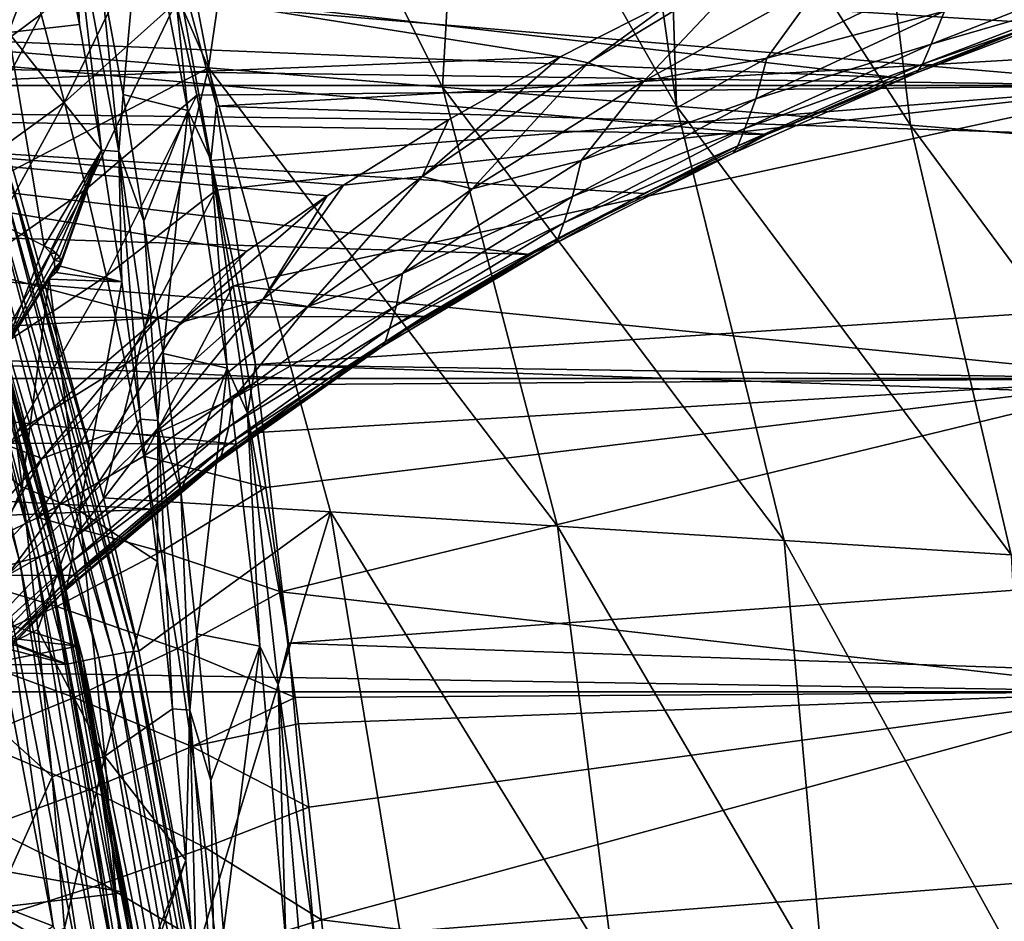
# Model space of a CAD drawing. Header units: metres. Extents: x -160 to 52, y -25 to 25.
# Tile 109 of 168: x -11.46 to -3.45, y 7.84 to 15.17. Entities that reach past the tile are written whole.
import ezdxf

# ---------------------------------------------------------------- set-up
doc = ezdxf.new("R2010")
doc.units = ezdxf.units.M
doc.layers.add('solid_509089_SW0001', color=7, linetype='CONTINUOUS')

msp = doc.modelspace()

# ---------------------------------------------------------------- linework, layer by layer
at = {"layer": 'solid_509089_SW0001'}
for points in [[(-11.182524, 17.67049, 110.149712), (-11.828252, 14.927865, 100.565178), (-12.862725, 17.744604, 100.780365)], [(-11.182524, 17.67049, 110.149712), (-9.925438, 14.772863, 111.075279), (-11.828252, 14.927865, 100.565178)], [(-11.182524, 17.67049, 110.149712), (-9.514741, 17.58993, 119.430473), (-9.925438, 14.772863, 111.075279)], [(-9.514741, 17.58993, 119.430473), (-8.022705, 14.618114, 121.585403), (-9.925438, 14.772863, 111.075279)], [(-9.514741, 17.58993, 119.430473), (-7.859457, 17.503195, 128.622665), (-8.022705, 14.618114, 121.585403)], [(-7.859457, 17.503195, 128.622665), (-6.119967, 14.463367, 132.095535), (-8.022705, 14.618114, 121.585403)], [(-7.859457, 17.503195, 128.622665), (-6.539888, 17.429258, 135.937225), (-6.119967, 14.463367, 132.095535)], [(-6.539888, 17.429258, 135.937225), (-6.216814, 17.410513, 137.726303), (-6.119967, 14.463367, 132.095535)], [(-6.216814, 17.410513, 137.726303), (-4.217223, 14.308618, 142.605667), (-6.119967, 14.463367, 132.095535)], [(-6.216814, 17.410513, 137.726303), (-4.582019, 17.311825, 146.768738), (-4.217223, 14.308618, 142.605667)], [(-4.582019, 17.311825, 146.768738), (-2.314467, 14.15387, 153.115784), (-4.217223, 14.308618, 142.605667)], [(-4.582019, 17.311825, 146.768738), (-2.956832, 17.207371, 155.74086), (-2.314467, 14.15387, 153.115784)], [(-159.199997, 16.81292, -17.820654), (-2.2, 16.81292, -17.820654), (-2.2, 14.630385, -19.652018)], [(-159.199997, 14.630385, -19.652018), (-159.199997, 16.81292, -17.820654), (-2.2, 14.630385, -19.652018)], [(-10.188012, 15.306824, 19.12985), (-2.2, 14.630385, 19.652018), (-2.2, 16.81292, 17.820654)], [(-11.873543, 16.642775, 243.499985), (-11.550689, 15.060024, 245.049454), (-11.1633, 16.091261, 244.056564)], [(-16.893175, 14.462721, 211.556351), (-16.526911, 16.365908, 213.314163), (-7.066115, 14.86289, 209.859985)], [(-16.526911, 16.365908, 213.314163), (-6.094479, 15.358902, 210.116882), (-7.066115, 14.86289, 209.859985)], [(-10.249852, 15.905749, 244.014023), (-9.861457, 14.462721, 245.303558), (-10.227722, 16.365908, 243.545746)], [(-10.227722, 16.365908, 243.545746), (-9.861457, 14.462721, 245.303558), (11.320581, 15.695756, 239.751236)], [(-10.620121, 14.558102, 245.305801), (-10.458397, 16.326065, 243.555237), (-10.801292, 15.537115, 244.43927)], [(-10.620121, 14.558102, 245.305801), (-10.093035, 14.42746, 245.308823), (-10.458397, 16.326065, 243.555237)], [(-10.458397, 16.326065, 243.555237), (-10.093035, 14.42746, 245.308823), (-10.249852, 15.905749, 244.014023)], [(-11.550689, 15.060024, 245.049454), (-10.97354, 15.125129, 244.967316), (-11.1633, 16.091261, 244.056564)], [(-11.1633, 16.091261, 244.056564), (-10.97354, 15.125129, 244.967316), (-11.022166, 16.077654, 244.017639)], [(-10.801292, 15.537115, 244.43927), (-11.022166, 16.077654, 244.017639), (-10.654642, 14.093002, 245.779587)], [(-10.795847, 14.105322, 245.82016), (-10.654642, 14.093002, 245.779587), (-11.022166, 16.077654, 244.017639)], [(-10.97354, 15.125129, 244.967316), (-10.795847, 14.105322, 245.82016), (-11.022166, 16.077654, 244.017639)], [(-11.496691, 15.944221, 18.641933), (-12.209252, 14.525429, 19.85078), (-11.286581, 15.211019, 19.240723)], [(-11.286581, 15.211019, 19.240723), (-11.095507, 14.495165, 19.781221), (-10.363065, 15.999603, 18.554317)], [(-11.095507, 14.495165, 19.781221), (-10.188012, 15.306824, 19.12985), (-10.363065, 15.999603, 18.554317)], [(-9.906822, 14.025234, 245.660324), (-9.861457, 14.462721, 245.303558), (-10.249852, 15.905749, 244.014023)], [(-10.093035, 14.42746, 245.308823), (-9.906822, 14.025234, 245.660324), (-10.249852, 15.905749, 244.014023)], [(-15.587129, 15.149043, 156.038467), (-4.314749, 14.694053, 206.712875), (-14.012221, 15.814042, 155.710312)], [(-14.012221, 15.814042, 155.710312), (-4.314749, 14.694053, 206.712875), (-3.170247, 15.137925, 206.766068)], [(-14.012221, 15.814042, 155.710312), (-3.170247, 15.137925, 206.766068), (-1.955834, 15.559069, 206.795975)], [(-9.861457, 14.462721, 245.303558), (11.630802, 13.757967, 241.405121), (11.320581, 15.695756, 239.751236)], [(-5.44456, 15.663833, 210.277924), (-6.385192, 14.66683, 209.449112), (-6.839143, 14.813946, 209.76088)], [(-6.094479, 15.358902, 210.116882), (-5.44456, 15.663833, 210.277924), (-6.839143, 14.813946, 209.76088)], [(-5.44456, 15.663833, 210.277924), (-4.940331, 15.468951, 209.924881), (-6.385192, 14.66683, 209.449112)], [(-10.620121, 14.558102, 245.305801), (-10.801292, 15.537115, 244.43927), (-10.654642, 14.093002, 245.779587)], [(-3.939932, 15.23565, 209.035568), (-5.386692, 14.853726, 209.241257), (-3.829982, 15.60518, 209.672745)], [(-4.940331, 15.468951, 209.924881), (-3.829982, 15.60518, 209.672745), (-5.386692, 14.853726, 209.241257)], [(-2.497495, 15.575549, 208.678421), (-4.048289, 14.966561, 208.410812), (-3.939932, 15.23565, 209.035568)], [(-2.587722, 15.39205, 208.010773), (-4.048289, 14.966561, 208.410812), (-2.497495, 15.575549, 208.678421)], [(-6.385192, 14.66683, 209.449112), (-4.940331, 15.468951, 209.924881), (-5.386692, 14.853726, 209.241257)], [(-2.587722, 15.39205, 208.010773), (-4.121334, 14.804025, 207.814011), (-4.048289, 14.966561, 208.410812)], [(-2.647416, 15.309219, 207.376053), (-4.121334, 14.804025, 207.814011), (-2.587722, 15.39205, 208.010773)], [(-11.095507, 14.495165, 19.781221), (-10.919693, 13.788734, 20.274557), (-10.188012, 15.306824, 19.12985)], [(-10.919693, 13.788734, 20.274557), (-10.019708, 14.553145, 19.709286), (-10.188012, 15.306824, 19.12985)], [(-10.188012, 15.306824, 19.12985), (-10.019708, 14.553145, 19.709286), (-2.2, 14.630385, 19.652018)], [(-7.066115, 14.86289, 209.859985), (-6.094479, 15.358902, 210.116882), (-6.839143, 14.813946, 209.76088)], [(-2.647416, 15.309219, 207.376053), (-4.167721, 14.734132, 207.248291), (-4.121334, 14.804025, 207.814011)], [(-3.170247, 15.137925, 206.766068), (-4.167721, 14.734132, 207.248291), (-2.647416, 15.309219, 207.376053)], [(-3.939932, 15.23565, 209.035568), (-5.47547, 14.522813, 208.673264), (-5.386692, 14.853726, 209.241257)], [(-4.048289, 14.966561, 208.410812), (-5.47547, 14.522813, 208.673264), (-3.939932, 15.23565, 209.035568)], [(-17.085201, 14.415474, 156.350616), (-5.38561, 14.231216, 206.642975), (-15.587129, 15.149043, 156.038467)], [(-15.587129, 15.149043, 156.038467), (-5.38561, 14.231216, 206.642975), (-4.314749, 14.694053, 206.712875)], [(-11.286581, 15.211019, 19.240723), (-12.209252, 14.525429, 19.85078), (-12.013186, 13.83156, 20.324621)], [(-11.286581, 15.211019, 19.240723), (-12.013186, 13.83156, 20.324621), (-11.095507, 14.495165, 19.781221)], [(-3.170247, 15.137925, 206.766068), (-4.314749, 14.694053, 206.712875), (-4.167721, 14.734132, 207.248291)], [(-11.74251, 13.569416, 246.352158), (-11.261596, 13.3275, 246.43689), (-11.550689, 15.060024, 245.049454)], [(-11.550689, 15.060024, 245.049454), (-10.795847, 14.105322, 245.82016), (-10.97354, 15.125129, 244.967316)], [(-11.550689, 15.060024, 245.049454), (-11.261596, 13.3275, 246.43689), (-10.795847, 14.105322, 245.82016)], [(-11.828252, 14.927865, 100.565178), (-9.925438, 14.772863, 111.075279), (-11.513235, 13.941874, 100.499649)], [(-4.048289, 14.966561, 208.410812), (-5.564166, 14.282334, 208.117065), (-5.47547, 14.522813, 208.673264)], [(-4.121334, 14.804025, 207.814011), (-5.564166, 14.282334, 208.117065), (-4.048289, 14.966561, 208.410812)], [(-16.893175, 14.462721, 211.556351), (-7.066115, 14.86289, 209.859985), (-7.975485, 14.350747, 209.602875)], [(-7.066115, 14.86289, 209.859985), (-6.839143, 14.813946, 209.76088), (-8.189455, 13.891799, 209.240448)], [(-7.975485, 14.350747, 209.602875), (-7.066115, 14.86289, 209.859985), (-8.189455, 13.891799, 209.240448)], [(-6.839143, 14.813946, 209.76088), (-7.781185, 13.791265, 208.967239), (-8.189455, 13.891799, 209.240448)], [(-6.839143, 14.813946, 209.76088), (-6.385192, 14.66683, 209.449112), (-7.781185, 13.791265, 208.967239)], [(-5.47547, 14.522813, 208.673264), (-6.89593, 14.022254, 208.79541), (-5.386692, 14.853726, 209.241257)], [(-6.385192, 14.66683, 209.449112), (-5.386692, 14.853726, 209.241257), (-6.89593, 14.022254, 208.79541)], [(-9.925438, 14.772863, 111.075279), (-10.779086, 11.28027, 100.346939), (-11.513235, 13.941874, 100.499649)], [(-9.925438, 14.772863, 111.075279), (-8.934286, 11.164874, 110.663857), (-10.779086, 11.28027, 100.346939)], [(-9.925438, 14.772863, 111.075279), (-7.089197, 11.048312, 120.980721), (-8.934286, 11.164874, 110.663857)], [(-9.925438, 14.772863, 111.075279), (-8.022705, 14.618114, 121.585403), (-7.089197, 11.048312, 120.980721)], [(-4.167721, 14.734132, 207.248291), (-5.658892, 14.081679, 207.086517), (-5.622772, 14.139606, 207.587234)], [(-5.38561, 14.231216, 206.642975), (-5.658892, 14.081679, 207.086517), (-4.167721, 14.734132, 207.248291)], [(-4.121334, 14.804025, 207.814011), (-5.622772, 14.139606, 207.587234), (-5.564166, 14.282334, 208.117065)], [(-4.167721, 14.734132, 207.248291), (-5.622772, 14.139606, 207.587234), (-4.121334, 14.804025, 207.814011)], [(-4.314749, 14.694053, 206.712875), (-5.38561, 14.231216, 206.642975), (-4.167721, 14.734132, 207.248291)], [(-7.781185, 13.791265, 208.967239), (-6.385192, 14.66683, 209.449112), (-6.89593, 14.022254, 208.79541)], [(-159.199997, 14.630385, -19.652018), (-2.2, 14.630385, -19.652018), (-2.2, 12.25, -21.217623)], [(-159.199997, 12.25, -21.217623), (-159.199997, 14.630385, -19.652018), (-2.2, 12.25, -21.217623)], [(-10.019708, 14.553145, 19.709286), (-9.911235, 14.02182, 20.090757), (-2.2, 14.630385, 19.652018)], [(-9.911235, 14.02182, 20.090757), (-9.864516, 13.77882, 20.258186), (-2.2, 14.630385, 19.652018)], [(-9.864516, 13.77882, 20.258186), (-9.724403, 13.001941, 20.765345), (-2.2, 14.630385, 19.652018)], [(-9.724403, 13.001941, 20.765345), (-2.2, 12.25, 21.217623), (-2.2, 14.630385, 19.652018)], [(-8.022705, 14.618114, 121.585403), (-5.244128, 10.931749, 131.297592), (-7.089197, 11.048312, 120.980721)], [(-8.022705, 14.618114, 121.585403), (-6.119967, 14.463367, 132.095535), (-5.244128, 10.931749, 131.297592)], [(-11.095507, 14.495165, 19.781221), (-12.013186, 13.83156, 20.324621), (-11.827085, 13.157911, 20.749025)], [(-11.095507, 14.495165, 19.781221), (-11.827085, 13.157911, 20.749025), (-10.919693, 13.788734, 20.274557)], [(-10.919693, 13.788734, 20.274557), (-10.755505, 13.083289, 20.731617), (-10.019708, 14.553145, 19.709286)], [(-10.755505, 13.083289, 20.731617), (-9.864516, 13.77882, 20.258186), (-10.019708, 14.553145, 19.709286)], [(-10.450958, 13.528753, 246.114487), (-10.620121, 14.558102, 245.305801), (-10.654642, 14.093002, 245.779587)], [(-10.450958, 13.528753, 246.114487), (-10.093035, 14.42746, 245.308823), (-10.620121, 14.558102, 245.305801)], [(-10.019708, 14.553145, 19.709286), (-9.864516, 13.77882, 20.258186), (-9.911235, 14.02182, 20.090757)], [(-5.47547, 14.522813, 208.673264), (-6.965109, 13.728088, 208.292862), (-6.89593, 14.022254, 208.79541)], [(-5.564166, 14.282334, 208.117065), (-6.965109, 13.728088, 208.292862), (-5.47547, 14.522813, 208.673264)], [(-18.501295, 13.608762, 156.645676), (-7.312454, 13.258348, 206.46579), (-17.085201, 14.415474, 156.350616)], [(-17.211895, 12.363952, 210.026733), (-16.893175, 14.462721, 211.556351), (-10.338175, 12.742594, 208.854523)], [(-17.085201, 14.415474, 156.350616), (-7.312454, 13.258348, 206.46579), (-6.38465, 13.751671, 206.559372)], [(-17.085201, 14.415474, 156.350616), (-6.38465, 13.751671, 206.559372), (-5.38561, 14.231216, 206.642975)], [(-16.893175, 14.462721, 211.556351), (-9.614735, 13.285275, 209.096893), (-10.338175, 12.742594, 208.854523)], [(-16.893175, 14.462721, 211.556351), (-8.960476, 13.734446, 209.305115), (-9.614735, 13.285275, 209.096893)], [(-16.893175, 14.462721, 211.556351), (-8.827194, 13.821882, 209.346527), (-8.960476, 13.734446, 209.305115)], [(-16.893175, 14.462721, 211.556351), (-7.975485, 14.350747, 209.602875), (-8.827194, 13.821882, 209.346527)], [(-10.294391, 12.452638, 246.862534), (-10.093035, 14.42746, 245.308823), (-10.450958, 13.528753, 246.114487)], [(-10.294391, 12.452638, 246.862534), (-9.775109, 12.333789, 246.834732), (-10.093035, 14.42746, 245.308823)], [(-10.093035, 14.42746, 245.308823), (-9.775109, 12.333789, 246.834732), (-9.906822, 14.025234, 245.660324)], [(-9.906822, 14.025234, 245.660324), (-9.542737, 12.363952, 246.833176), (-9.861457, 14.462721, 245.303558)], [(-9.861457, 14.462721, 245.303558), (-9.542737, 12.363952, 246.833176), (11.630802, 13.757967, 241.405121)], [(-6.119967, 14.463367, 132.095535), (-3.399103, 10.815187, 141.614471), (-5.244128, 10.931749, 131.297592)], [(-6.119967, 14.463367, 132.095535), (-4.217223, 14.308618, 142.605667), (-3.399103, 10.815187, 141.614471)], [(-12.146568, 14.353173, 98.482376), (-12.206128, 14.323475, 98.645447), (-11.240399, 10.82004, 98.444221)], [(-12.122806, 14.372195, 98.308891), (-12.146568, 14.353173, 98.482376), (-11.178842, 10.842492, 98.280731)], [(-11.178842, 10.842492, 98.280731), (-12.146568, 14.353173, 98.482376), (-11.240399, 10.82004, 98.444221)], [(-11.1538, 10.856873, 98.106979), (-12.019433, 14.008196, 98.110931), (-12.122806, 14.372195, 98.308891)], [(-11.1538, 10.856873, 98.106979), (-12.122806, 14.372195, 98.308891), (-11.178842, 10.842492, 98.280731)], [(-7.975485, 14.350747, 209.602875), (-8.189455, 13.891799, 209.240448), (-8.827194, 13.821882, 209.346527)], [(-12.298598, 14.284538, 98.790215), (-12.419497, 14.238252, 98.909645), (-11.459501, 10.755611, 98.709618)], [(-12.206128, 14.323475, 98.645447), (-12.298598, 14.284538, 98.790215), (-11.335489, 10.790605, 98.589531)], [(-11.335489, 10.790605, 98.589531), (-12.298598, 14.284538, 98.790215), (-11.459501, 10.755611, 98.709618)], [(-11.240399, 10.82004, 98.444221), (-12.206128, 14.323475, 98.645447), (-11.335489, 10.790605, 98.589531)], [(-5.564166, 14.282334, 208.117065), (-7.036096, 13.514635, 207.801331), (-6.965109, 13.728088, 208.292862)], [(-5.622772, 14.139606, 207.587234), (-7.036096, 13.514635, 207.801331), (-5.564166, 14.282334, 208.117065)], [(-4.217223, 14.308618, 142.605667), (-1.554135, 10.698624, 151.931351), (-3.399103, 10.815187, 141.614471)], [(-4.217223, 14.308618, 142.605667), (-2.314467, 14.15387, 153.115784), (-1.554135, 10.698624, 151.931351)], [(-11.459501, 10.755611, 98.709618), (-12.419497, 14.238252, 98.909645), (-11.606425, 10.716759, 98.798653)], [(-5.38561, 14.231216, 206.642975), (-6.38465, 13.751671, 206.559372), (-5.658892, 14.081679, 207.086517)], [(-11.261596, 13.3275, 246.43689), (-11.205655, 13.300118, 246.458817), (-10.795847, 14.105322, 245.82016)], [(-11.205655, 13.300118, 246.458817), (-11.163458, 13.268888, 246.482224), (-10.795847, 14.105322, 245.82016)], [(-11.163458, 13.268888, 246.482224), (-11.136889, 13.234831, 246.506927), (-10.795847, 14.105322, 245.82016)], [(-11.136889, 13.234831, 246.506927), (-11.126368, 13.199637, 246.532043), (-10.795847, 14.105322, 245.82016)], [(-11.131683, 13.162974, 246.557922), (-10.630851, 13.035454, 246.612061), (-10.795847, 14.105322, 245.82016)], [(-11.126368, 13.199637, 246.532043), (-11.131683, 13.162974, 246.557922), (-10.795847, 14.105322, 245.82016)], [(-10.795847, 14.105322, 245.82016), (-10.630851, 13.035454, 246.612061), (-10.654642, 14.093002, 245.779587)], [(-10.450958, 13.528753, 246.114487), (-10.654642, 14.093002, 245.779587), (-10.337774, 11.908525, 247.298126)], [(-10.479137, 11.919315, 247.340225), (-10.337774, 11.908525, 247.298126), (-10.654642, 14.093002, 245.779587)], [(-10.630851, 13.035454, 246.612061), (-10.479137, 11.919315, 247.340225), (-10.654642, 14.093002, 245.779587)], [(-5.622772, 14.139606, 207.587234), (-7.082572, 13.3903, 207.334305), (-7.036096, 13.514635, 207.801331)], [(-5.658892, 14.081679, 207.086517), (-7.082572, 13.3903, 207.334305), (-5.622772, 14.139606, 207.587234)], [(-9.608919, 11.968184, 247.090042), (-9.542737, 12.363952, 246.833176), (-9.906822, 14.025234, 245.660324)], [(-9.775109, 12.333789, 246.834732), (-9.608919, 11.968184, 247.090042), (-9.906822, 14.025234, 245.660324)], [(-6.965109, 13.728088, 208.292862), (-8.34711, 13.102013, 208.340591), (-6.89593, 14.022254, 208.79541)], [(-7.781185, 13.791265, 208.967239), (-6.89593, 14.022254, 208.79541), (-8.34711, 13.102013, 208.340591)], [(-5.658892, 14.081679, 207.086517), (-7.111045, 13.34312, 206.894257), (-7.082572, 13.3903, 207.334305)], [(-6.38465, 13.751671, 206.559372), (-7.111045, 13.34312, 206.894257), (-5.658892, 14.081679, 207.086517)], [(-11.1538, 10.856873, 98.106979), (-11.462102, 12.053865, 97.995094), (-12.019433, 14.008196, 98.110931)], [(-11.623666, 13.92363, 100.260536), (-11.553314, 13.938087, 100.372513), (-10.532495, 10.031713, 100.159813)], [(-11.553314, 13.938087, 100.372513), (-11.513235, 13.941874, 100.499649), (-10.779086, 11.28027, 100.346939)], [(-11.553314, 13.938087, 100.372513), (-10.779086, 11.28027, 100.346939), (-10.492103, 10.034674, 100.287239)], [(-10.532495, 10.031713, 100.159813), (-11.553314, 13.938087, 100.372513), (-10.492103, 10.034674, 100.287239)], [(-11.958982, 13.831808, 100.084488), (-11.833941, 13.868542, 100.111237), (-10.818217, 9.981671, 99.899597)], [(-11.833941, 13.868542, 100.111237), (-11.719468, 13.899888, 100.171341), (-10.701447, 10.004227, 99.959221)], [(-10.818217, 9.981671, 99.899597), (-11.833941, 13.868542, 100.111237), (-10.701447, 10.004227, 99.959221)], [(-11.719468, 13.899888, 100.171341), (-11.623666, 13.92363, 100.260536), (-10.603906, 10.021311, 100.048058)], [(-10.701447, 10.004227, 99.959221), (-11.719468, 13.899888, 100.171341), (-10.603906, 10.021311, 100.048058)], [(-10.603906, 10.021311, 100.048058), (-11.623666, 13.92363, 100.260536), (-10.532495, 10.031713, 100.159813)], [(-8.189455, 13.891799, 209.240448), (-9.118672, 12.834908, 208.484299), (-9.48122, 12.893979, 208.723618)], [(-8.189455, 13.891799, 209.240448), (-9.48122, 12.893979, 208.723618), (-8.827194, 13.821882, 209.346527)], [(-8.189455, 13.891799, 209.240448), (-7.781185, 13.791265, 208.967239), (-9.118672, 12.834908, 208.484299)], [(-18.732704, 12.924314, 101.477982), (-12.08492, 13.791656, 100.092819), (-11.075054, 9.927211, 99.882393)], [(-10.945949, 9.95524, 99.873405), (-12.08492, 13.791656, 100.092819), (-11.958982, 13.831808, 100.084488)], [(-10.945949, 9.95524, 99.873405), (-11.075054, 9.927211, 99.882393), (-12.08492, 13.791656, 100.092819)], [(-10.945949, 9.95524, 99.873405), (-11.958982, 13.831808, 100.084488), (-10.818217, 9.981671, 99.899597)], [(-10.919693, 13.788734, 20.274557), (-11.827085, 13.157911, 20.749025), (-11.648941, 12.493074, 21.138216)], [(-10.919693, 13.788734, 20.274557), (-11.648941, 12.493074, 21.138216), (-10.755505, 13.083289, 20.731617)], [(-10.755505, 13.083289, 20.731617), (-10.599754, 12.364645, 21.16358), (-9.864516, 13.77882, 20.258186)], [(-10.599754, 12.364645, 21.16358), (-9.724403, 13.001941, 20.765345), (-9.864516, 13.77882, 20.258186)], [(-9.48122, 12.893979, 208.723618), (-8.960476, 13.734446, 209.305115), (-8.827194, 13.821882, 209.346527)], [(-9.118672, 12.834908, 208.484299), (-7.781185, 13.791265, 208.967239), (-8.34711, 13.102013, 208.340591)], [(-9.614735, 13.285275, 209.096893), (-8.960476, 13.734446, 209.305115), (-10.152631, 12.705309, 208.782104)], [(-9.48122, 12.893979, 208.723618), (-10.152631, 12.705309, 208.782104), (-8.960476, 13.734446, 209.305115)], [(-9.542737, 12.363952, 246.833176), (11.899366, 11.641235, 242.831116), (11.630802, 13.757967, 241.405121)], [(-6.965109, 13.728088, 208.292862), (-8.398189, 12.842581, 207.89946), (-8.34711, 13.102013, 208.340591)], [(-7.036096, 13.514635, 207.801331), (-8.398189, 12.842581, 207.89946), (-6.965109, 13.728088, 208.292862)], [(-6.38465, 13.751671, 206.559372), (-7.312454, 13.258348, 206.46579), (-7.111045, 13.34312, 206.894257)], [(-19.830042, 12.724136, 156.922531), (-8.171952, 12.753251, 206.36586), (-18.501295, 13.608762, 156.645676)], [(-18.501295, 13.608762, 156.645676), (-8.171952, 12.753251, 206.36586), (-7.312454, 13.258348, 206.46579)], [(-11.74251, 13.569416, 246.352158), (-11.585593, 12.4912, 247.10524), (-11.261596, 13.3275, 246.43689)], [(-10.294391, 12.452638, 246.862534), (-10.450958, 13.528753, 246.114487), (-10.337774, 11.908525, 247.298126)], [(-7.036096, 13.514635, 207.801331), (-8.453271, 12.654435, 207.468399), (-8.398189, 12.842581, 207.89946)], [(-7.082572, 13.3903, 207.334305), (-8.453271, 12.654435, 207.468399), (-7.036096, 13.514635, 207.801331)], [(-7.082572, 13.3903, 207.334305), (-8.48966, 12.546907, 207.059708), (-8.453271, 12.654435, 207.468399)], [(-7.111045, 13.34312, 206.894257), (-8.48966, 12.546907, 207.059708), (-7.082572, 13.3903, 207.334305)], [(-11.585593, 12.4912, 247.10524), (-11.206626, 13.266637, 246.471161), (-11.261596, 13.3275, 246.43689)], [(-11.206626, 13.266637, 246.471161), (-11.205655, 13.300118, 246.458817), (-11.261596, 13.3275, 246.43689)], [(-11.206626, 13.266637, 246.471161), (-11.163458, 13.268888, 246.482224), (-11.205655, 13.300118, 246.458817)], [(-7.111045, 13.34312, 206.894257), (-8.512744, 12.509055, 206.675674), (-8.48966, 12.546907, 207.059708)], [(-8.171952, 12.753251, 206.36586), (-8.512744, 12.509055, 206.675674), (-7.111045, 13.34312, 206.894257)], [(-7.312454, 13.258348, 206.46579), (-8.171952, 12.753251, 206.36586), (-7.111045, 13.34312, 206.894257)], [(-11.585593, 12.4912, 247.10524), (-11.179154, 13.207366, 246.509644), (-11.206626, 13.266637, 246.471161)], [(-11.206626, 13.266637, 246.471161), (-11.179154, 13.207366, 246.509644), (-11.163458, 13.268888, 246.482224)], [(-11.179154, 13.207366, 246.509644), (-11.136889, 13.234831, 246.506927), (-11.163458, 13.268888, 246.482224)], [(-11.179154, 13.207366, 246.509644), (-11.126368, 13.199637, 246.532043), (-11.136889, 13.234831, 246.506927)], [(-9.614735, 13.285275, 209.096893), (-10.152631, 12.705309, 208.782104), (-10.338175, 12.742594, 208.854523)], [(-11.585593, 12.4912, 247.10524), (-11.176172, 13.151652, 246.550308), (-11.179154, 13.207366, 246.509644)], [(-11.585593, 12.4912, 247.10524), (-11.221605, 13.057659, 246.628815), (-11.176172, 13.151652, 246.550308)], [(-11.190697, 13.105288, 246.587479), (-11.176172, 13.151652, 246.550308), (-11.221605, 13.057659, 246.628815)], [(-11.190697, 13.105288, 246.587479), (-11.163446, 13.110619, 246.594101), (-11.131683, 13.162974, 246.557922)], [(-11.190697, 13.105288, 246.587479), (-11.131683, 13.162974, 246.557922), (-11.154036, 13.157125, 246.554306)], [(-11.190697, 13.105288, 246.587479), (-11.154036, 13.157125, 246.554306), (-11.176172, 13.151652, 246.550308)], [(-11.179154, 13.207366, 246.509644), (-11.176172, 13.151652, 246.550308), (-11.126368, 13.199637, 246.532043)], [(-11.154036, 13.157125, 246.554306), (-11.126368, 13.199637, 246.532043), (-11.176172, 13.151652, 246.550308)], [(-11.131683, 13.162974, 246.557922), (-11.163446, 13.110619, 246.594101), (-10.630851, 13.035454, 246.612061)], [(-11.154036, 13.157125, 246.554306), (-11.131683, 13.162974, 246.557922), (-11.126368, 13.199637, 246.532043)], [(-10.755505, 13.083289, 20.731617), (-11.648941, 12.493074, 21.138216), (-11.477324, 11.819916, 21.506004)], [(-11.585593, 12.4912, 247.10524), (-11.441923, 11.369488, 247.794754), (-11.221605, 13.057659, 246.628815)], [(-10.755505, 13.083289, 20.731617), (-11.477324, 11.819916, 21.506004), (-10.599754, 12.364645, 21.16358)], [(-11.441923, 11.369488, 247.794754), (-10.974831, 11.174407, 247.813156), (-11.221605, 13.057659, 246.628815)], [(-11.163446, 13.110619, 246.594101), (-11.221605, 13.057659, 246.628815), (-10.630851, 13.035454, 246.612061)], [(-11.190697, 13.105288, 246.587479), (-11.221605, 13.057659, 246.628815), (-11.163446, 13.110619, 246.594101)], [(-11.221605, 13.057659, 246.628815), (-10.974831, 11.174407, 247.813156), (-10.630851, 13.035454, 246.612061)], [(-8.398189, 12.842581, 207.89946), (-9.727182, 12.083762, 207.883392), (-8.34711, 13.102013, 208.340591)], [(-9.118672, 12.834908, 208.484299), (-8.34711, 13.102013, 208.340591), (-9.727182, 12.083762, 207.883392)], [(-10.974831, 11.174407, 247.813156), (-10.479137, 11.919315, 247.340225), (-10.630851, 13.035454, 246.612061)], [(-10.599754, 12.364645, 21.16358), (-10.450518, 11.617621, 21.578773), (-9.724403, 13.001941, 20.765345)], [(-10.450518, 11.617621, 21.578773), (-9.589742, 12.197448, 21.247877), (-9.724403, 13.001941, 20.765345)], [(-9.724403, 13.001941, 20.765345), (-9.589742, 12.197448, 21.247877), (-2.2, 12.25, 21.217623)], [(-17.125864, 12.114902, 101.143173), (-18.732704, 12.924314, 101.477982), (-11.075054, 9.927211, 99.882393)], [(-9.48122, 12.893979, 208.723618), (-10.384668, 11.790024, 208.007004), (-10.701621, 11.813475, 208.217117)], [(-9.48122, 12.893979, 208.723618), (-10.701621, 11.813475, 208.217117), (-10.152631, 12.705309, 208.782104)], [(-9.48122, 12.893979, 208.723618), (-9.118672, 12.834908, 208.484299), (-10.384668, 11.790024, 208.007004)], [(-10.384668, 11.790024, 208.007004), (-9.118672, 12.834908, 208.484299), (-9.727182, 12.083762, 207.883392)], [(-8.398189, 12.842581, 207.89946), (-9.761191, 11.856921, 207.499603), (-9.727182, 12.083762, 207.883392)], [(-8.453271, 12.654435, 207.468399), (-9.761191, 11.856921, 207.499603), (-8.398189, 12.842581, 207.89946)], [(-19.830042, 12.724136, 156.922531), (-8.965623, 12.238947, 206.261307), (-8.171952, 12.753251, 206.36586)], [(-17.211895, 12.363952, 210.026733), (-10.338175, 12.742594, 208.854523), (-11.552686, 11.700985, 208.418869)], [(-11.277096, 11.599401, 208.272736), (-11.552686, 11.700985, 208.418869), (-10.338175, 12.742594, 208.854523)], [(-10.152631, 12.705309, 208.782104), (-11.277096, 11.599401, 208.272736), (-10.338175, 12.742594, 208.854523)], [(-8.171952, 12.753251, 206.36586), (-8.965623, 12.238947, 206.261307), (-8.512744, 12.509055, 206.675674)], [(-21.065054, 11.755929, 157.179871), (-9.697903, 11.716105, 206.155273), (-19.830042, 12.724136, 156.922531)], [(-19.830042, 12.724136, 156.922531), (-9.697903, 11.716105, 206.155273), (-8.965623, 12.238947, 206.261307)], [(-10.701621, 11.813475, 208.217117), (-11.277096, 11.599401, 208.272736), (-10.152631, 12.705309, 208.782104)], [(-8.453271, 12.654435, 207.468399), (-9.801617, 11.692248, 207.12468), (-9.761191, 11.856921, 207.499603)], [(-8.48966, 12.546907, 207.059708), (-9.801617, 11.692248, 207.12468), (-8.453271, 12.654435, 207.468399)], [(-12.340593, 12.030829, 247.482819), (-11.441923, 11.369488, 247.794754), (-11.585593, 12.4912, 247.10524)], [(-8.512744, 12.509055, 206.675674), (-9.848739, 11.569655, 206.436813), (-9.829378, 11.599787, 206.769684)], [(-9.697903, 11.716105, 206.155273), (-9.848739, 11.569655, 206.436813), (-8.512744, 12.509055, 206.675674)], [(-8.48966, 12.546907, 207.059708), (-9.829378, 11.599787, 206.769684), (-9.801617, 11.692248, 207.12468)], [(-8.512744, 12.509055, 206.675674), (-9.829378, 11.599787, 206.769684), (-8.48966, 12.546907, 207.059708)], [(-8.965623, 12.238947, 206.261307), (-9.697903, 11.716105, 206.155273), (-8.512744, 12.509055, 206.675674)], [(-10.150961, 11.333474, 247.547333), (-10.294391, 12.452638, 246.862534), (-10.337774, 11.908525, 247.298126)], [(-10.150961, 11.333474, 247.547333), (-9.775109, 12.333789, 246.834732), (-10.294391, 12.452638, 246.862534)], [(-10.599754, 12.364645, 21.16358), (-11.477324, 11.819916, 21.506004), (-11.312344, 11.120667, 21.862471)], [(-10.599754, 12.364645, 21.16358), (-11.312344, 11.120667, 21.862471), (-10.450518, 11.617621, 21.578773)], [(-10.021161, 10.17513, 248.166534), (-9.775109, 12.333789, 246.834732), (-10.150961, 11.333474, 247.547333)], [(-10.021161, 10.17513, 248.166534), (-9.508915, 10.073362, 248.11235), (-9.775109, 12.333789, 246.834732)], [(-9.775109, 12.333789, 246.834732), (-9.508915, 10.073362, 248.11235), (-9.608919, 11.968184, 247.090042)], [(-9.608919, 11.968184, 247.090042), (-9.275874, 10.097981, 248.113937), (-9.542737, 12.363952, 246.833176)], [(-9.542737, 12.363952, 246.833176), (-9.275874, 10.097981, 248.113937), (11.899366, 11.641235, 242.831116)], [(-159.199997, 12.25, -21.217623), (-2.2, 12.25, -21.217623), (-2.2, 9.703955, -22.496294)], [(-159.199997, 9.703955, -22.496294), (-159.199997, 12.25, -21.217623), (-2.2, 9.703955, -22.496294)], [(-9.589742, 12.197448, 21.247877), (-9.528477, 11.80933, 21.466013), (-2.2, 12.25, 21.217623)], [(-9.528477, 11.80933, 21.466013), (-9.460735, 11.364015, 21.70505), (-2.2, 12.25, 21.217623)], [(-9.460735, 11.364015, 21.70505), (-9.338019, 10.516114, 22.128292), (-2.2, 12.25, 21.217623)], [(-9.338019, 10.516114, 22.128292), (-2.2, 9.703955, 22.496294), (-2.2, 12.25, 21.217623)], [(-10.450518, 11.617621, 21.578773), (-9.460735, 11.364015, 21.70505), (-9.589742, 12.197448, 21.247877)], [(-9.589742, 12.197448, 21.247877), (-9.460735, 11.364015, 21.70505), (-9.528477, 11.80933, 21.466013)], [(-15.63663, 11.098454, 100.832863), (-17.125864, 12.114902, 101.143173), (-11.075054, 9.927211, 99.882393)], [(-16.842447, 11.894296, 67.333321), (-11.462102, 12.053865, 97.995094), (-10.987803, 10.073159, 97.896523)], [(-12.340593, 12.030829, 247.482819), (-12.087318, 9.816039, 248.698364), (-11.441923, 11.369488, 247.794754)], [(-11.1538, 10.856873, 98.106979), (-10.987803, 10.073159, 97.896523), (-11.462102, 12.053865, 97.995094)], [(-9.761191, 11.856921, 207.499603), (-11.018313, 10.957796, 207.4328), (-9.727182, 12.083762, 207.883392)], [(-10.384668, 11.790024, 208.007004), (-9.727182, 12.083762, 207.883392), (-11.018313, 10.957796, 207.4328)], [(-9.359894, 9.760488, 248.285187), (-9.275874, 10.097981, 248.113937), (-9.608919, 11.968184, 247.090042)], [(-9.508915, 10.073362, 248.11235), (-9.359894, 9.760488, 248.285187), (-9.608919, 11.968184, 247.090042)], [(-16.555529, 10.732333, 67.28318), (-16.842447, 11.894296, 67.333321), (-10.987803, 10.073159, 97.896523)], [(-9.761191, 11.856921, 207.499603), (-11.036295, 10.761343, 207.101929), (-11.018313, 10.957796, 207.4328)], [(-9.801617, 11.692248, 207.12468), (-11.036295, 10.761343, 207.101929), (-9.761191, 11.856921, 207.499603)], [(-10.974831, 11.174407, 247.813156), (-10.341246, 10.760865, 248.00206), (-10.479137, 11.919315, 247.340225)], [(-10.479137, 11.919315, 247.340225), (-10.341246, 10.760865, 248.00206), (-10.337774, 11.908525, 247.298126)], [(-10.341246, 10.760865, 248.00206), (-10.217664, 9.564207, 248.59523), (-10.337774, 11.908525, 247.298126)], [(-10.150961, 11.333474, 247.547333), (-10.337774, 11.908525, 247.298126), (-10.076051, 9.555183, 248.551773)], [(-10.217664, 9.564207, 248.59523), (-10.076051, 9.555183, 248.551773), (-10.337774, 11.908525, 247.298126)], [(-11.477324, 11.819916, 21.506004), (-12.171892, 10.702095, 22.10803), (-11.312344, 11.120667, 21.862471)], [(-10.701621, 11.813475, 208.217117), (-11.563385, 10.648619, 207.543549), (-11.835632, 10.64308, 207.728821)], [(-10.701621, 11.813475, 208.217117), (-11.835632, 10.64308, 207.728821), (-11.277096, 11.599401, 208.272736)], [(-10.701621, 11.813475, 208.217117), (-10.384668, 11.790024, 208.007004), (-11.563385, 10.648619, 207.543549)], [(-11.563385, 10.648619, 207.543549), (-10.384668, 11.790024, 208.007004), (-11.018313, 10.957796, 207.4328)], [(-22.199348, 10.697939, 157.416214), (-10.37183, 11.186452, 206.048615), (-21.065054, 11.755929, 157.179871)], [(-21.065054, 11.755929, 157.179871), (-10.37183, 11.186452, 206.048615), (-9.697903, 11.716105, 206.155273)], [(-11.277096, 11.599401, 208.272736), (-12.317928, 10.413433, 207.785461), (-11.552686, 11.700985, 208.418869)], [(-9.801617, 11.692248, 207.12468), (-11.063271, 10.618253, 206.778458), (-11.036295, 10.761343, 207.101929)], [(-9.829378, 11.599787, 206.769684), (-11.063271, 10.618253, 206.778458), (-9.801617, 11.692248, 207.12468)], [(-9.697903, 11.716105, 206.155273), (-10.37183, 11.186452, 206.048615), (-9.848739, 11.569655, 206.436813)], [(-10.450518, 11.617621, 21.578773), (-11.312344, 11.120667, 21.862471), (-10.309134, 10.844601, 21.974667)], [(-10.450518, 11.617621, 21.578773), (-10.309134, 10.844601, 21.974667), (-9.460735, 11.364015, 21.70505)], [(-9.275874, 10.097981, 248.113937), (12.122759, 9.373172, 244.01062), (11.899366, 11.641235, 242.831116)], [(-11.835632, 10.64308, 207.728821), (-12.317928, 10.413433, 207.785461), (-11.277096, 11.599401, 208.272736)], [(-9.848739, 11.569655, 206.436813), (-11.100553, 10.51485, 206.185318), (-11.083648, 10.539015, 206.472198)], [(-10.992923, 10.649148, 205.943176), (-11.100553, 10.51485, 206.185318), (-9.848739, 11.569655, 206.436813)], [(-9.829378, 11.599787, 206.769684), (-11.083648, 10.539015, 206.472198), (-11.063271, 10.618253, 206.778458)], [(-9.848739, 11.569655, 206.436813), (-11.083648, 10.539015, 206.472198), (-9.829378, 11.599787, 206.769684)], [(-10.37183, 11.186452, 206.048615), (-10.992923, 10.649148, 205.943176), (-9.848739, 11.569655, 206.436813)], [(-12.087318, 9.816039, 248.698364), (-11.311999, 10.208183, 248.418304), (-11.441923, 11.369488, 247.794754)], [(-11.441923, 11.369488, 247.794754), (-11.311999, 10.208183, 248.418304), (-10.974831, 11.174407, 247.813156)], [(-10.309134, 10.844601, 21.974667), (-9.338019, 10.516114, 22.128292), (-9.460735, 11.364015, 21.70505)], [(-10.021161, 10.17513, 248.166534), (-10.150961, 11.333474, 247.547333), (-10.076051, 9.555183, 248.551773)], [(-10.779086, 11.28027, 100.346939), (-8.934286, 11.164874, 110.663857), (-10.492103, 10.034674, 100.287239)], [(-22.199348, 10.697939, 157.416214), (-10.992923, 10.649148, 205.943176), (-10.37183, 11.186452, 206.048615)], [(-11.311999, 10.208183, 248.418304), (-10.767545, 9.180024, 248.807983), (-10.974831, 11.174407, 247.813156)], [(-10.974831, 11.174407, 247.813156), (-10.767545, 9.180024, 248.807983), (-10.341246, 10.760865, 248.00206)], [(-8.934286, 11.164874, 110.663857), (-10.025532, 7.559049, 100.190186), (-10.492103, 10.034674, 100.287239)], [(-8.934286, 11.164874, 110.663857), (-8.324765, 7.485278, 109.784676), (-10.025532, 7.559049, 100.190186)], [(-8.934286, 11.164874, 110.663857), (-6.624046, 7.41187, 119.379196), (-8.324765, 7.485278, 109.784676)], [(-8.934286, 11.164874, 110.663857), (-7.089197, 11.048312, 120.980721), (-6.624046, 7.41187, 119.379196)], [(-14.28952, 9.891704, 100.552177), (-15.63663, 11.098454, 100.832863), (-11.075054, 9.927211, 99.882393)], [(-11.312344, 11.120667, 21.862471), (-12.171892, 10.702095, 22.10803), (-11.157581, 10.396559, 22.206261)], [(-11.312344, 11.120667, 21.862471), (-11.157581, 10.396559, 22.206261), (-10.309134, 10.844601, 21.974667)], [(-7.089197, 11.048312, 120.980721), (-4.923373, 7.338461, 128.973724), (-6.624046, 7.41187, 119.379196)], [(-7.089197, 11.048312, 120.980721), (-5.244128, 10.931749, 131.297592), (-4.923373, 7.338461, 128.973724)], [(-11.036295, 10.761343, 207.101929), (-12.201069, 9.714952, 206.998795), (-11.018313, 10.957796, 207.4328)], [(-11.563385, 10.648619, 207.543549), (-11.018313, 10.957796, 207.4328), (-12.201069, 9.714952, 206.998795)], [(-5.244128, 10.931749, 131.297592), (-3.2228, 7.265052, 138.568253), (-4.923373, 7.338461, 128.973724)], [(-5.244128, 10.931749, 131.297592), (-3.399103, 10.815187, 141.614471), (-3.2228, 7.265052, 138.568253)], [(-11.240399, 10.82004, 98.444221), (-11.335489, 10.790605, 98.589531), (-10.642121, 7.230834, 98.445061)], [(-11.178842, 10.842492, 98.280731), (-11.240399, 10.82004, 98.444221), (-10.545151, 7.250618, 98.299362)], [(-10.545151, 7.250618, 98.299362), (-11.240399, 10.82004, 98.444221), (-10.642121, 7.230834, 98.445061)], [(-11.1538, 10.856873, 98.106979), (-11.178842, 10.842492, 98.280731), (-10.48216, 7.265707, 98.135567)], [(-10.48216, 7.265707, 98.135567), (-11.178842, 10.842492, 98.280731), (-10.545151, 7.250618, 98.299362)], [(-10.309134, 10.844601, 21.974667), (-11.157581, 10.396559, 22.206261), (-10.178297, 10.055882, 22.344986)], [(-10.4562, 7.275372, 97.961624), (-10.987803, 10.073159, 97.896523), (-11.1538, 10.856873, 98.106979)], [(-10.4562, 7.275372, 97.961624), (-11.1538, 10.856873, 98.106979), (-10.48216, 7.265707, 98.135567)], [(-10.309134, 10.844601, 21.974667), (-10.178297, 10.055882, 22.344986), (-9.338019, 10.516114, 22.128292)], [(-16.195618, 9.055915, 67.218987), (-16.555529, 10.732333, 67.28318), (-10.987803, 10.073159, 97.896523)], [(-11.036295, 10.761343, 207.101929), (-12.20411, 9.546999, 206.716095), (-12.201069, 9.714952, 206.998795)], [(-11.063271, 10.618253, 206.778458), (-12.20411, 9.546999, 206.716095), (-11.036295, 10.761343, 207.101929)], [(-11.459501, 10.755611, 98.709618), (-11.606425, 10.716759, 98.798653), (-10.917773, 7.181204, 98.655159)], [(-11.335489, 10.790605, 98.589531), (-11.459501, 10.755611, 98.709618), (-10.768368, 7.207317, 98.565605)], [(-10.768368, 7.207317, 98.565605), (-11.459501, 10.755611, 98.709618), (-10.917773, 7.181204, 98.655159)], [(-10.642121, 7.230834, 98.445061), (-11.335489, 10.790605, 98.589531), (-10.768368, 7.207317, 98.565605)], [(-10.767545, 9.180024, 248.807983), (-10.217664, 9.564207, 248.59523), (-10.341246, 10.760865, 248.00206)], [(-22.199348, 10.697939, 157.416214), (-11.563908, 10.105422, 205.839691), (-10.992923, 10.649148, 205.943176)], [(-12.171892, 10.702095, 22.10803), (-12.002927, 10.016036, 22.408104), (-11.157581, 10.396559, 22.206261)], [(-11.606425, 10.716759, 98.798653), (-11.57086, 9.793722, 98.811005), (-11.187817, 7.799178, 98.731194)], [(-10.917773, 7.181204, 98.655159), (-11.606425, 10.716759, 98.798653), (-11.187817, 7.799178, 98.731194)], [(-10.992923, 10.649148, 205.943176), (-11.563908, 10.105422, 205.839691), (-11.100553, 10.51485, 206.185318)], [(-11.063271, 10.618253, 206.778458), (-12.218628, 9.423966, 206.439133), (-12.20411, 9.546999, 206.716095)], [(-11.083648, 10.539015, 206.472198), (-12.218628, 9.423966, 206.439133), (-11.063271, 10.618253, 206.778458)], [(-11.100553, 10.51485, 206.185318), (-12.247559, 9.336573, 205.930206), (-12.232424, 9.356379, 206.176422)], [(-11.563908, 10.105422, 205.839691), (-12.247559, 9.336573, 205.930206), (-11.100553, 10.51485, 206.185318)], [(-11.083648, 10.539015, 206.472198), (-12.232424, 9.356379, 206.176422), (-12.218628, 9.423966, 206.439133)], [(-11.100553, 10.51485, 206.185318), (-12.232424, 9.356379, 206.176422), (-11.083648, 10.539015, 206.472198)], [(-10.178297, 10.055882, 22.344986), (-9.221837, 9.657396, 22.516321), (-9.338019, 10.516114, 22.128292)], [(-9.338019, 10.516114, 22.128292), (-9.221837, 9.657396, 22.516321), (-2.2, 9.703955, 22.496294)], [(-11.157581, 10.396559, 22.206261), (-12.002927, 10.016036, 22.408104), (-11.017283, 9.657681, 22.531313)], [(-11.157581, 10.396559, 22.206261), (-11.017283, 9.657681, 22.531313), (-10.178297, 10.055882, 22.344986)], [(-12.087318, 9.816039, 248.698364), (-11.196275, 9.011332, 248.973694), (-11.311999, 10.208183, 248.418304)], [(-11.311999, 10.208183, 248.418304), (-11.196275, 9.011332, 248.973694), (-10.767545, 9.180024, 248.807983)], [(-9.905442, 8.981609, 248.718018), (-10.021161, 10.17513, 248.166534), (-10.076051, 9.555183, 248.551773)], [(-9.905442, 8.981609, 248.718018), (-9.508915, 10.073362, 248.11235), (-10.021161, 10.17513, 248.166534)], [(-9.359894, 9.760488, 248.285187), (-9.064476, 7.695453, 249.128494), (-9.275874, 10.097981, 248.113937)], [(-9.275874, 10.097981, 248.113937), (-9.064476, 7.695453, 249.128494), (12.122759, 9.373172, 244.01062)], [(-16.195618, 9.055915, 67.218987), (-10.987803, 10.073159, 97.896523), (-10.598082, 8.071805, 97.815521)], [(-12.002927, 10.016036, 22.408104), (-11.851612, 9.316307, 22.695751), (-11.017283, 9.657681, 22.531313)], [(-10.178297, 10.055882, 22.344986), (-11.017283, 9.657681, 22.531313), (-10.059998, 9.257482, 22.686197)], [(-10.4562, 7.275372, 97.961624), (-10.598082, 8.071805, 97.815521), (-10.987803, 10.073159, 97.896523)], [(-10.701447, 10.004227, 99.959221), (-10.603906, 10.021311, 100.048058), (-9.920135, 6.043174, 99.905586)], [(-10.603906, 10.021311, 100.048058), (-10.532495, 10.031713, 100.159813), (-9.848013, 6.049444, 100.017189)], [(-9.920135, 6.043174, 99.905586), (-10.603906, 10.021311, 100.048058), (-9.848013, 6.049444, 100.017189)], [(-10.532495, 10.031713, 100.159813), (-10.492103, 10.034674, 100.287239), (-10.025532, 7.559049, 100.190186)], [(-10.532495, 10.031713, 100.159813), (-10.025532, 7.559049, 100.190186), (-9.807591, 6.052523, 100.144852)], [(-9.848013, 6.049444, 100.017189), (-10.532495, 10.031713, 100.159813), (-9.807591, 6.052523, 100.144852)], [(-10.178297, 10.055882, 22.344986), (-10.059998, 9.257482, 22.686197), (-9.221837, 9.657396, 22.516321)], [(-9.804202, 7.757034, 249.199844), (-9.508915, 10.073362, 248.11235), (-9.905442, 8.981609, 248.718018)], [(-9.804202, 7.757034, 249.199844), (-9.298048, 7.67673, 249.12442), (-9.508915, 10.073362, 248.11235)], [(-9.508915, 10.073362, 248.11235), (-9.298048, 7.67673, 249.12442), (-9.359894, 9.760488, 248.285187)], [(-10.945949, 9.95524, 99.873405), (-10.397916, 5.988172, 99.741302), (-11.075054, 9.927211, 99.882393)], [(-10.945949, 9.95524, 99.873405), (-10.818217, 9.981671, 99.899597), (-10.137153, 6.019282, 99.75769)], [(-10.26669, 6.003351, 99.731873), (-10.397916, 5.988172, 99.741302), (-10.945949, 9.95524, 99.873405)], [(-10.26669, 6.003351, 99.731873), (-10.945949, 9.95524, 99.873405), (-10.137153, 6.019282, 99.75769)], [(-10.818217, 9.981671, 99.899597), (-10.701447, 10.004227, 99.959221), (-10.018843, 6.032877, 99.816994)], [(-10.137153, 6.019282, 99.75769), (-10.818217, 9.981671, 99.899597), (-10.018843, 6.032877, 99.816994)], [(-10.018843, 6.032877, 99.816994), (-10.701447, 10.004227, 99.959221), (-9.920135, 6.043174, 99.905586)], [(-14.28952, 9.891704, 100.552177), (-11.075054, 9.927211, 99.882393), (-10.397916, 5.988172, 99.741302)], [(-13.108544, 8.516136, 100.306099), (-14.28952, 9.891704, 100.552177), (-10.397916, 5.988172, 99.741302)], [(-13.359591, 8.637284, 99.183716), (-11.187817, 7.799178, 98.731194), (-11.57086, 9.793722, 98.811005)], [(-12.087318, 9.816039, 248.698364), (-11.886862, 7.47483, 249.660416), (-11.196275, 9.011332, 248.973694)], [(-159.199997, 9.703955, -22.496294), (-2.2, 9.703955, -22.496294), (-2.2, 7.026679, -23.470743)], [(-159.199997, 7.026679, -23.470743), (-159.199997, 9.703955, -22.496294), (-2.2, 7.026679, -23.470743)], [(-9.162879, 7.429937, 249.230713), (-9.064476, 7.695453, 249.128494), (-9.359894, 9.760488, 248.285187)], [(-9.298048, 7.67673, 249.12442), (-9.162879, 7.429937, 249.230713), (-9.359894, 9.760488, 248.285187)], [(-9.221837, 9.657396, 22.516321), (-9.194205, 9.442945, 22.607096), (-2.2, 9.703955, 22.496294)], [(-9.194205, 9.442945, 22.607096), (-9.110544, 8.764641, 22.878616), (-2.2, 9.703955, 22.496294)], [(-9.110544, 8.764641, 22.878616), (-9.005809, 7.84998, 23.208357), (-2.2, 9.703955, 22.496294)], [(-9.005809, 7.84998, 23.208357), (-2.2, 7.026679, 23.470743), (-2.2, 9.703955, 22.496294)], [(-11.017283, 9.657681, 22.531313), (-11.851612, 9.316307, 22.695751), (-10.894221, 8.909887, 22.8337)], [(-11.017283, 9.657681, 22.531313), (-10.894221, 8.909887, 22.8337), (-10.059998, 9.257482, 22.686197)], [(-10.059998, 9.257482, 22.686197), (-9.194205, 9.442945, 22.607096), (-9.221837, 9.657396, 22.516321)], [(-10.767545, 9.180024, 248.807983), (-10.108832, 8.333585, 249.117615), (-10.217664, 9.564207, 248.59523)], [(-10.217664, 9.564207, 248.59523), (-10.108832, 8.333585, 249.117615), (-10.076051, 9.555183, 248.551773)], [(-10.108832, 8.333585, 249.117615), (-10.015138, 7.07336, 249.567352), (-10.076051, 9.555183, 248.551773)], [(-9.905442, 8.981609, 248.718018), (-10.076051, 9.555183, 248.551773), (-9.873183, 7.066327, 249.522751)], [(-10.015138, 7.07336, 249.567352), (-9.873183, 7.066327, 249.522751), (-10.076051, 9.555183, 248.551773)], [(-10.059998, 9.257482, 22.686197), (-9.110544, 8.764641, 22.878616), (-9.194205, 9.442945, 22.607096)], [(-9.064476, 7.695453, 249.128494), (12.298531, 6.984492, 244.927856), (12.122759, 9.373172, 244.01062)], [(-11.851612, 9.316307, 22.695751), (-11.721439, 8.608645, 22.966629), (-10.894221, 8.909887, 22.8337)], [(-10.059998, 9.257482, 22.686197), (-10.894221, 8.909887, 22.8337), (-9.953651, 8.438609, 23.003063)], [(-10.059998, 9.257482, 22.686197), (-9.953651, 8.438609, 23.003063), (-9.110544, 8.764641, 22.878616)], [(-11.196275, 9.011332, 248.973694), (-11.095152, 7.7831, 249.459015), (-10.767545, 9.180024, 248.807983)], [(-11.095152, 7.7831, 249.459015), (-10.60181, 7.094347, 249.603394), (-10.767545, 9.180024, 248.807983)], [(-10.767545, 9.180024, 248.807983), (-10.60181, 7.094347, 249.603394), (-10.108832, 8.333585, 249.117615)], [(-15.910542, 7.452568, 67.166039), (-16.195618, 9.055915, 67.218987), (-10.598082, 8.071805, 97.815521)], [(-11.886862, 7.47483, 249.660416), (-11.095152, 7.7831, 249.459015), (-11.196275, 9.011332, 248.973694)], [(-9.804202, 7.757034, 249.199844), (-9.905442, 8.981609, 248.718018), (-9.873183, 7.066327, 249.522751)], [(-10.894221, 8.909887, 22.8337), (-11.721439, 8.608645, 22.966629), (-10.788003, 8.141232, 23.11791)], [(-10.894221, 8.909887, 22.8337), (-10.788003, 8.141232, 23.11791), (-9.953651, 8.438609, 23.003063)], [(-9.953651, 8.438609, 23.003063), (-9.005809, 7.84998, 23.208357), (-9.110544, 8.764641, 22.878616)], [(-13.359591, 8.637284, 99.183716), (-12.3272, 7.079522, 98.968597), (-11.187817, 7.799178, 98.731194)], [(-11.721439, 8.608645, 22.966629), (-11.612235, 7.880237, 23.224857), (-10.788003, 8.141232, 23.11791)], [(-12.11316, 6.994422, 100.098701), (-13.108544, 8.516136, 100.306099), (-10.397916, 5.988172, 99.741302)], [(-9.953651, 8.438609, 23.003063), (-10.788003, 8.141232, 23.11791), (-9.85907, 7.588541, 23.297573)], [(-9.953651, 8.438609, 23.003063), (-9.85907, 7.588541, 23.297573), (-9.005809, 7.84998, 23.208357)], [(-10.60181, 7.094347, 249.603394), (-10.547912, 7.058137, 249.615448), (-10.108832, 8.333585, 249.117615)], [(-10.547912, 7.058137, 249.615448), (-10.015138, 7.07336, 249.567352), (-10.108832, 8.333585, 249.117615)], [(-10.788003, 8.141232, 23.11791), (-11.612235, 7.880237, 23.224857), (-10.698524, 7.339957, 23.385635)], [(-10.788003, 8.141232, 23.11791), (-10.698524, 7.339957, 23.385635), (-9.85907, 7.588541, 23.297573)], [(-15.910542, 7.452568, 67.166039), (-10.598082, 8.071805, 97.815521), (-10.294211, 6.056102, 97.752365)], [(-10.4562, 7.275372, 97.961624), (-10.294211, 6.056102, 97.752365), (-10.598082, 8.071805, 97.815521)], [(-11.612235, 7.880237, 23.224857), (-11.524031, 7.118563, 23.471764), (-10.698524, 7.339957, 23.385635)], [(-9.85907, 7.588541, 23.297573), (-8.914924, 6.972418, 23.486919), (-9.005809, 7.84998, 23.208357)], [(-9.005809, 7.84998, 23.208357), (-8.914924, 6.972418, 23.486919), (-2.2, 7.026679, 23.470743)]]:
    msp.add_3dface(points, dxfattribs=at)

doc.saveas('drawing.dxf')
